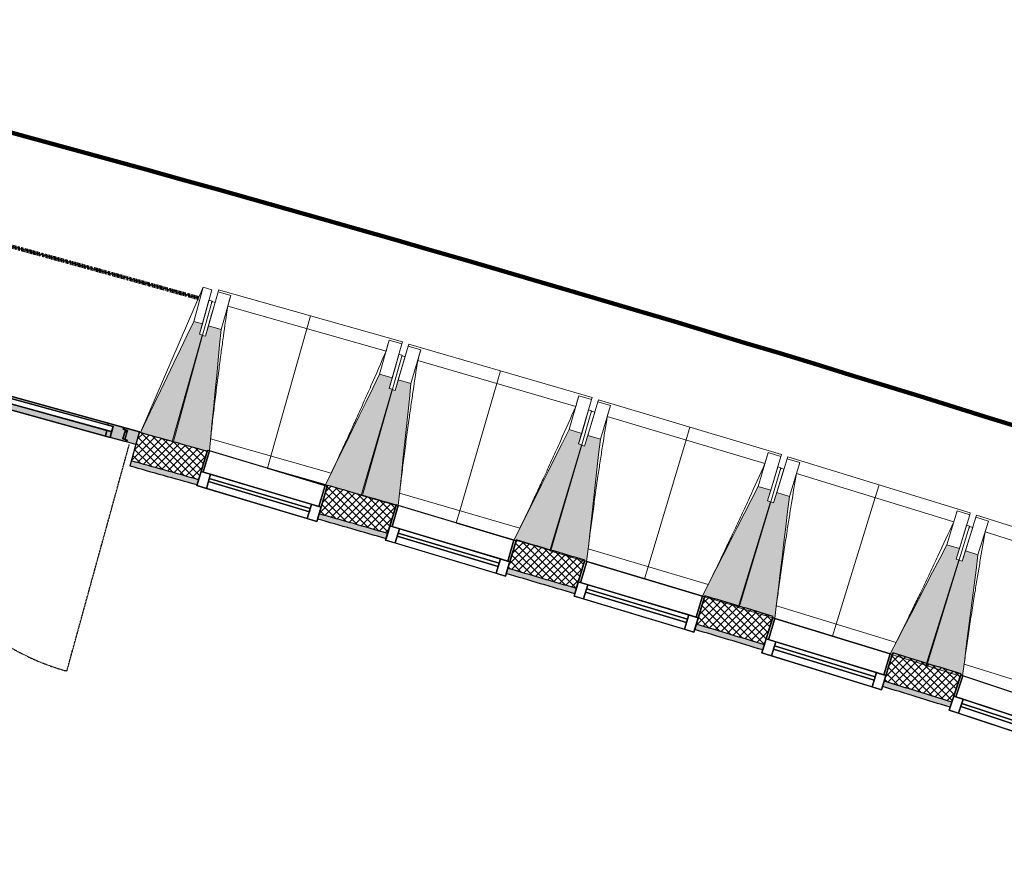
# Model space of a CAD drawing. Header units: centimetres. Extents: x -2631 to 8345, y -3715 to 485.
# Tile 61 of 82: x 1374 to 1823, y -2967 to -2581. Entities that reach past the tile are written whole.
import ezdxf

# ---------------------------------------------------------------- set-up
doc = ezdxf.new("R2010")
doc.units = ezdxf.units.CM
doc.linetypes.add('Tiret', pattern=[0.25, 0.125, -0.125])
doc.linetypes.add('Tiret_2_', pattern=[0.25, 0.125, -0.125])
for name, color, linetype, lineweight in [('0-1', 7, 'Continuous', 5), ('A-DOOR-FRAM', 7, 'Continuous', 25), ('HACHURE_C-3', 7, 'Continuous', 18), ('MENUISERIES', 7, 'Continuous', 18), ('MENUISERIES-1', 7, 'Continuous', 25), ('MUR', 7, 'Continuous', 25), ('MUR_C', 7, 'Continuous', 25), ('OSSATURE', 7, 'Continuous', 18), ('OSSATURE_C', 7, 'Continuous', 18), ('PORTE', 7, 'Continuous', 25), ('PORTE-1', 7, 'Continuous', 18), ('PORTE-Cadre-meneau', 7, 'Continuous', 25), ('SOL', 7, 'Continuous', 25), ('Z', 7, 'Continuous', 18)]:
    doc.layers.add(name, color=color, linetype=linetype, lineweight=lineweight)
doc.layers.add('A-ANNO-NPLT', color=7, linetype='Continuous', lineweight=25, plot=False)
for name, color, linetype, lineweight, true_color in [('A-DOOR-GLAZ', 7, 'Continuous', 25, 0x5c63b1), ('A-GLAZ-GLAS', 7, 'Continuous', 25, 0x5c63b1), ('ANNOTATIONS-3', 4, 'Tiret_2_', 100, 0x00ffff), ('ANNOTATIONS-6', 5, 'Continuous', 100, 0x0000ff), ('HACHURE_C-1', 7, 'Continuous', 25, 0xdadada), ('MENUISERIES-2', 7, 'Continuous', 25, 0x5c63b1), ('OSSATURE-1', 7, 'Continuous', 5, 0x787878), ('OSSATURE-2', 5, 'Continuous', 25, 0x0000ff), ('PORTE-3', 7, 'Continuous', 18, 0xc0c0c0), ('PORTE-4', 9, 'Continuous', 18, 0x808080), ('PORTE-5', 5, 'Tiret', 25, 0x0000ff), ('PORTE-verre', 7, 'Continuous', 25, 0x5c63b1)]:
    doc.layers.add(name, color=color, linetype=linetype, lineweight=lineweight, true_color=true_color)

# ---------------------------------------------------------------- blocks, each defined once
blk = doc.blocks.new('XXX_VIDE FENETRE - 550-V21-2021_015_1114_DCE_1_50_Sols Chape')
at = {"layer": 'A-ANNO-NPLT'}
for p, q in [((-28.5, 0), (-28.5, -10)), ((-27.5, 0), (-28.5, 0)), ((-27.5, -10), (-27.5, 0)), ((28.5, 0), (27.5, 0)), ((27.5, 0), (27.5, -10)), ((28.5, -10), (28.5, 0)), ((-28.5, -10), (-27.5, -10)), ((-24, -10), (-28.5, -10)), ((-28.5, -10), (-28.5, -16.75)), ((-24, -16.75), (-24, -10)), ((24, -10), (24, -16.75)), ((28.5, -10), (24, -10)), ((27.5, -10), (28.5, -10)), ((28.5, -16.75), (28.5, -10)), ((-28.5, -16.75), (-24, -16.75)), ((24, -16.75), (28.5, -16.75))]:
    blk.add_line(p, q, dxfattribs=at)
at = {"layer": 'A-GLAZ-GLAS'}
for p, q in [((24, -12), (-24, -12)), ((-24, -12), (-24, -13.5)), ((24, -13.5), (24, -12)), ((-24, -13.5), (24, -13.5))]:
    blk.add_line(p, q, dxfattribs=at)
at = {"layer": 'MENUISERIES-1'}
for p, q in [((-27.5, 0), (-27.5, -10)), ((27.5, 0), (-27.5, 0)), ((0, 0), (28.5, 0)), ((27.5, -10), (27.5, 0)), ((28.5, 0), (28.5, -10)), ((-28.5, -10), (-28.5, -0.49)), ((28.5, -10), (-28.5, -10)), ((-28.5, -16.75), (-28.5, -10)), ((-28.5, -10), (28.5, -10)), ((-27.5, -10), (27.5, -10)), ((-24, -10), (-24, -16.75)), ((24, -10), (-24, -10)), ((24, -16.75), (24, -10)), ((28.5, -10), (28.5, -16.75)), ((28.5, -16.75), (-28.5, -16.75)), ((-24, -16.75), (24, -16.75))]:
    blk.add_line(p, q, dxfattribs=at)
at = {"layer": 'MENUISERIES-2'}
for p, q in [((-24, -13.5), (-24, -12)), ((-24, -12), (24, -12)), ((24, -12), (24, -13.5)), ((24, -13.5), (-24, -13.5))]:
    blk.add_line(p, q, dxfattribs=at)
blk = doc.blocks.new('XXX_VIDE FENETRE - 550-V9-2021_015_1114_DCE_1_50_Sols Chape')
at = {"layer": 'A-ANNO-NPLT'}
for p, q in [((-28.5, 0), (-28.5, -10)), ((-27.5, 0), (-28.5, 0)), ((-27.5, -10), (-27.5, 0)), ((28.5, 0), (27.5, 0)), ((27.5, 0), (27.5, -10)), ((28.5, -10), (28.5, 0)), ((-28.5, -10), (-27.5, -10)), ((-24, -10), (-28.5, -10)), ((-28.5, -10), (-28.5, -16.75)), ((-24, -16.75), (-24, -10)), ((24, -10), (24, -16.75)), ((28.5, -10), (24, -10)), ((27.5, -10), (28.5, -10)), ((28.5, -16.75), (28.5, -10)), ((-28.5, -16.75), (-24, -16.75)), ((24, -16.75), (28.5, -16.75))]:
    blk.add_line(p, q, dxfattribs=at)
at = {"layer": 'A-GLAZ-GLAS'}
for p, q in [((24, -12), (-24, -12)), ((-24, -12), (-24, -13.5)), ((24, -13.5), (24, -12)), ((-24, -13.5), (24, -13.5))]:
    blk.add_line(p, q, dxfattribs=at)
at = {"layer": 'MENUISERIES-1'}
for p, q in [((-27.51, 0), (27.51, 0)), ((-27.5, 0), (-27.5, -10)), ((27.5, 0), (-27.5, 0)), ((27.5, -10), (27.5, 0)), ((-28.5, -10), (-28.5, -0.07)), ((28.5, -0.07), (28.5, -10)), ((28.5, -10), (-28.5, -10)), ((-28.5, -16.75), (-28.5, -10)), ((-28.5, -10), (28.5, -10)), ((-27.5, -10), (27.5, -10)), ((-24, -10), (-24, -16.75)), ((24, -10), (-24, -10)), ((24, -16.75), (24, -10)), ((28.5, -10), (28.5, -16.75)), ((28.5, -16.75), (-28.5, -16.75)), ((-24, -16.75), (24, -16.75))]:
    blk.add_line(p, q, dxfattribs=at)
at = {"layer": 'MENUISERIES-2'}
for p, q in [((-24, -13.5), (-24, -12)), ((-24, -12), (24, -12)), ((24, -12), (24, -13.5)), ((24, -13.5), (-24, -13.5))]:
    blk.add_line(p, q, dxfattribs=at)
blk = doc.blocks.new('XXX_VIDE FENETRE - 550-V22-2021_015_1114_DCE_1_50_Sols Chape')
at = {"layer": 'A-ANNO-NPLT'}
for p, q in [((-28.5, 0), (-28.5, -10)), ((-27.5, 0), (-28.5, 0)), ((-27.5, -10), (-27.5, 0)), ((28.5, 0), (27.5, 0)), ((27.5, 0), (27.5, -10)), ((28.5, -10), (28.5, 0)), ((-28.5, -10), (-27.5, -10)), ((-24, -10), (-28.5, -10)), ((-28.5, -10), (-28.5, -16.75)), ((-24, -16.75), (-24, -10)), ((24, -10), (24, -16.75)), ((28.5, -10), (24, -10)), ((27.5, -10), (28.5, -10)), ((28.5, -16.75), (28.5, -10)), ((-28.5, -16.75), (-24, -16.75)), ((24, -16.75), (28.5, -16.75))]:
    blk.add_line(p, q, dxfattribs=at)
at = {"layer": 'A-GLAZ-GLAS'}
for p, q in [((24, -12), (-24, -12)), ((-24, -12), (-24, -13.5)), ((24, -13.5), (24, -12)), ((-24, -13.5), (24, -13.5))]:
    blk.add_line(p, q, dxfattribs=at)
at = {"layer": 'MENUISERIES-1'}
for p, q in [((-27.51, 0), (27.51, 0)), ((-27.5, 0), (-27.5, -10)), ((27.5, 0), (-27.5, 0)), ((27.5, -9.98), (27.5, 0)), ((-28.5, -10), (-28.5, -0.07)), ((28.5, -0.07), (28.5, -10)), ((28.5, -10), (-28.5, -10)), ((-28.5, -16.75), (-28.5, -10)), ((-28.5, -10), (28.5, -10)), ((-27.5, -10), (27.5, -10)), ((-24, -10), (-24, -16.75)), ((24, -10), (-24, -10)), ((24, -16.75), (24, -10)), ((28.5, -10), (28.5, -16.75)), ((28.5, -16.75), (-28.5, -16.75)), ((-24, -16.75), (24, -16.75))]:
    blk.add_line(p, q, dxfattribs=at)
at = {"layer": 'MENUISERIES-2'}
for p, q in [((-24, -13.5), (-24, -12)), ((-24, -12), (24, -12)), ((24, -12), (24, -13.5)), ((24, -13.5), (-24, -13.5))]:
    blk.add_line(p, q, dxfattribs=at)
blk = doc.blocks.new('XXX_VIDE FENETRE - 550-V23-2021_015_1114_DCE_1_50_Sols Chape')
at = {"layer": 'A-ANNO-NPLT'}
for p, q in [((-28.5, 0), (-28.5, -10)), ((-27.5, 0), (-28.5, 0)), ((-27.5, -10), (-27.5, 0)), ((28.5, 0), (27.5, 0)), ((27.5, 0), (27.5, -10)), ((28.5, -10), (28.5, 0)), ((-28.5, -10), (-27.5, -10)), ((-24, -10), (-28.5, -10)), ((-28.5, -10), (-28.5, -16.75)), ((-24, -16.75), (-24, -10)), ((24, -10), (24, -16.75)), ((28.5, -10), (24, -10)), ((27.5, -10), (28.5, -10)), ((28.5, -16.75), (28.5, -10)), ((-28.5, -16.75), (-24, -16.75)), ((24, -16.75), (28.5, -16.75))]:
    blk.add_line(p, q, dxfattribs=at)
at = {"layer": 'A-GLAZ-GLAS'}
for p, q in [((24, -12), (-24, -12)), ((-24, -12), (-24, -13.5)), ((24, -13.5), (24, -12)), ((-24, -13.5), (24, -13.5))]:
    blk.add_line(p, q, dxfattribs=at)
at = {"layer": 'MENUISERIES-1'}
for p, q in [((-27.5, 0), (-27.5, -10)), ((27.5, 0), (-27.5, 0)), ((0, 0), (28.5, 0)), ((27.5, -10), (27.5, 0)), ((28.5, 0), (28.5, -10)), ((-28.5, -10), (-28.5, -0.28)), ((28.5, -10), (-28.5, -10)), ((-28.5, -16.75), (-28.5, -10)), ((-28.5, -10), (28.5, -10)), ((-27.5, -10), (27.5, -10)), ((-24, -10), (-24, -16.75)), ((24, -10), (-24, -10)), ((24, -16.75), (24, -10)), ((28.5, -10), (28.5, -16.75)), ((28.5, -16.75), (-28.5, -16.75)), ((-24, -16.75), (24, -16.75))]:
    blk.add_line(p, q, dxfattribs=at)
at = {"layer": 'MENUISERIES-2'}
for p, q in [((-24, -12), (24, -12)), ((-24, -13.5), (-24, -12.03)), ((24, -12), (24, -13.5)), ((24, -13.5), (-24, -13.5))]:
    blk.add_line(p, q, dxfattribs=at)
blk = doc.blocks.new('51_2V_PV_MV_XX_XX - Type 1-413034-2021_015_1114_DCE_1_50_Sols Chape')
at = {"layer": 'PORTE-3'}
for points in [[(-59.6, 9.4), (-59.6, 6.7), (27.5, 6.7), (27.5, 9.4), (-57.17, 9.4)], [(44.5, 9.4), (44.5, 6.7), (59.6, 6.7), (59.6, 9.4), (52.12, 9.4)], [(-59.3, 4.3), (-59.3, 3.4), (27.2, 3.4), (27.2, 4.3), (-56.04, 4.3)], [(44.8, 4.3), (44.8, 3.4), (59.3, 3.4), (59.3, 4.3), (48.06, 4.3)]]:
    blk.add_hatch(color=256, dxfattribs=at).paths.add_polyline_path(points)
h = blk.add_hatch(color=256, dxfattribs=at)
h.paths.add_polyline_path([(-68.6, 8.55), (-68.6, 5.17), (-67.6, 5.2), (-67.6, 8.55), (-67.78, 8.55)])
h.paths.add_polyline_path([(35.5, 8.55), (35.5, 5.17), (36.5, 5.17), (36.5, 8.55)])
h.paths.add_polyline_path([(67.6, 8.55), (67.6, 5.17), (68.6, 5.17), (68.6, 8.55), (67.67, 8.55)])
h = blk.add_hatch(color=256, dxfattribs=at)
h.paths.add_polyline_path([(-68.6, 5.17), (-68.6, 4.68), (-67.6, 4.68), (-67.6, 5.17), (-67.85, 5.17)])
h.paths.add_polyline_path([(35.5, 5.17), (35.5, 4.68), (36.5, 4.68), (36.5, 5.17), (36.25, 5.17)])
h.paths.add_polyline_path([(67.6, 5.17), (67.6, 4.68), (68.6, 4.68), (68.6, 5.17), (68.35, 5.17)])
h = blk.add_hatch(color=256, dxfattribs=at)
h.paths.add_polyline_path([(-68.6, 4.68), (-68.6, 4.48), (-67.6, 4.53), (-67.6, 4.68), (-68.53, 4.68)])
h.paths.add_polyline_path([(35.5, 4.68), (35.5, 4.48), (36.5, 4.53), (36.5, 4.68), (36.07, 4.68)])
h.paths.add_polyline_path([(67.6, 4.68), (67.6, 4.48), (68.6, 4.53), (68.6, 4.68), (68.16, 4.68)])
h = blk.add_hatch(color=256, dxfattribs=at)
h.paths.add_polyline_path([(-68.6, 4.48), (-68.6, 4.25), (-67.6, 4.25), (-67.6, 4.48), (-68.48, 4.48)])
h.paths.add_polyline_path([(-67.1, 4.25), (-67.1, 3.4), (-66.6, 3.4), (-66.6, 4.25), (-67.09, 4.25)])
h.paths.add_polyline_path([(34.5, 4.25), (34.5, 3.4), (35, 3.4), (35, 4.25), (34.77, 4.25)])
h.paths.add_polyline_path([(35.5, 4.48), (35.5, 4.25), (36.5, 4.25), (36.5, 4.48), (35.85, 4.48)])
h.paths.add_polyline_path([(66.6, 4.25), (66.6, 3.4), (67.1, 3.4), (67.1, 4.25), (66.87, 4.25)])
h.paths.add_polyline_path([(67.6, 4.48), (67.6, 4.25), (68.6, 4.25), (68.6, 4.48), (67.95, 4.48)])
at = {"layer": 'PORTE-4'}
h = blk.add_hatch(color=256, dxfattribs=at)
h.paths.add_polyline_path([(-74, 9.4), (-74, 3.4), (-67.1, 3.4), (-67.1, 4.25), (-68.6, 4.25), (-68.6, 8.55), (-69.6, 8.55), (-69.6, 9.4), (-70.02, 9.4)])
h.paths.add_polyline_path([(69.6, 9.4), (69.6, 8.55), (68.6, 8.55), (68.6, 4.25), (67.1, 4.25), (67.1, 3.4), (74, 3.4), (74, 9.4), (71.69, 9.4)])
h = blk.add_hatch(color=256, dxfattribs=at)
h.paths.add_polyline_path([(-69.1, 9.4), (-69.1, 8.55), (-67.6, 8.55), (-67.6, 4.25), (-66.6, 4.25), (-66.6, 3.4), (-59.3, 3.4), (-59.3, 4.3), (-61.8, 4.3), (-61.8, 9.4), (-68.01, 9.4)])
h.paths.add_polyline_path([(29.7, 9.4), (29.7, 4.3), (27.2, 4.3), (27.2, 3.4), (34.5, 3.4), (34.5, 4.25), (35.5, 4.25), (35.5, 8.55), (37, 8.55), (37, 9.4), (32.76, 9.4)])
h = blk.add_hatch(color=256, dxfattribs=at)
h.paths.add_polyline_path([(-61.8, 9.4), (-61.8, 6.7), (-59.6, 6.7), (-59.6, 9.4)])
h.paths.add_polyline_path([(27.5, 9.4), (27.5, 6.7), (29.7, 6.7), (29.7, 9.4), (28.96, 9.4)])
h = blk.add_hatch(color=256, dxfattribs=at)
h.paths.add_polyline_path([(37.5, 9.4), (37.5, 8.55), (36.5, 8.55), (36.5, 4.25), (35, 4.25), (35, 3.4), (44.8, 3.4), (44.8, 4.3), (42.3, 4.3), (42.3, 9.4), (39.59, 9.4)])
h.paths.add_polyline_path([(61.8, 9.4), (61.8, 4.3), (59.3, 4.3), (59.3, 3.4), (66.6, 3.4), (66.6, 4.25), (67.6, 4.25), (67.6, 8.55), (69.1, 8.55), (69.1, 9.4), (62.49, 9.4)])
h = blk.add_hatch(color=256, dxfattribs=at)
h.paths.add_polyline_path([(42.3, 9.4), (42.3, 6.7), (44.5, 6.7), (44.5, 9.4), (43.76, 9.4)])
h.paths.add_polyline_path([(59.6, 9.4), (59.6, 6.7), (61.8, 6.7), (61.8, 9.4)])
at = {"layer": 'A-DOOR-FRAM'}
for p, q in [((-74, 9.4), (-69.6, 9.4)), ((-74, 3.4), (-74, 9.4)), ((-69.6, 9.4), (-69.6, 8.55)), ((-69.1, 9.4), (-61.8, 9.4)), ((-69.1, 8.55), (-69.1, 9.4)), ((-61.8, 6.7), (-61.8, 9.4)), ((-61.8, 9.4), (-59.6, 9.4)), ((-61.8, 9.4), (-61.8, 4.3)), ((-59.6, 9.4), (-59.6, 6.7)), ((27.5, 9.4), (29.7, 9.4)), ((27.5, 6.7), (27.5, 9.4)), ((29.7, 9.4), (29.7, 6.7)), ((29.7, 9.4), (37, 9.4)), ((29.7, 4.3), (29.7, 9.4)), ((37, 9.4), (37, 8.55)), ((37.5, 9.4), (42.3, 9.4)), ((37.5, 8.55), (37.5, 9.4)), ((42.3, 9.4), (44.5, 9.4)), ((42.3, 6.7), (42.3, 9.4)), ((42.3, 9.4), (42.3, 4.3)), ((44.5, 9.4), (44.5, 6.7)), ((59.6, 9.4), (61.8, 9.4)), ((59.6, 6.7), (59.6, 9.4)), ((61.8, 9.4), (61.8, 6.7)), ((61.8, 9.4), (69.1, 9.4)), ((61.8, 4.3), (61.8, 9.4)), ((69.1, 9.4), (69.1, 8.55)), ((69.6, 9.4), (74, 9.4)), ((69.6, 8.55), (69.6, 9.4)), ((74, 9.4), (74, 3.4)), ((-69.6, 8.55), (-68.6, 8.55)), ((-67.6, 8.55), (-69.1, 8.55)), ((-68.6, 8.55), (-68.6, 4.25)), ((-67.6, 4.25), (-67.6, 8.55)), ((-59.6, 6.7), (-61.8, 6.7)), ((29.7, 6.7), (27.5, 6.7)), ((35.5, 8.55), (35.5, 4.25)), ((37, 8.55), (35.5, 8.55)), ((36.5, 8.55), (37.5, 8.55)), ((36.5, 4.25), (36.5, 8.55)), ((44.5, 6.7), (42.3, 6.7)), ((61.8, 6.7), (59.6, 6.7)), ((67.6, 8.55), (67.6, 4.25)), ((69.1, 8.55), (67.6, 8.55)), ((68.6, 8.55), (69.6, 8.55)), ((68.6, 4.25), (68.6, 8.55)), ((-67.1, 3.4), (-74, 3.4)), ((-68.6, 4.25), (-67.1, 4.25)), ((-66.6, 4.25), (-67.6, 4.25)), ((-67.1, 4.25), (-67.1, 3.4)), ((-66.6, 3.4), (-66.6, 4.25)), ((-59.3, 3.4), (-66.6, 3.4)), ((-61.8, 4.3), (-59.3, 4.3)), ((-59.3, 4.3), (-59.3, 3.4)), ((27.2, 4.3), (29.7, 4.3)), ((27.2, 3.4), (27.2, 4.3)), ((34.5, 3.4), (27.2, 3.4)), ((35.5, 4.25), (34.5, 4.25)), ((34.5, 4.25), (34.5, 3.4)), ((35, 4.25), (36.5, 4.25)), ((35, 3.4), (35, 4.25)), ((44.8, 3.4), (35, 3.4)), ((42.3, 4.3), (44.8, 4.3)), ((44.8, 4.3), (44.8, 3.4)), ((59.3, 4.3), (61.8, 4.3)), ((59.3, 3.4), (59.3, 4.3)), ((66.6, 3.4), (59.3, 3.4)), ((66.6, 4.25), (66.6, 3.4)), ((67.6, 4.25), (66.6, 4.25)), ((67.1, 4.25), (68.6, 4.25)), ((67.1, 3.4), (67.1, 4.25)), ((74, 3.4), (67.1, 3.4))]:
    blk.add_line(p, q, dxfattribs=at)
at = {"layer": 'A-DOOR-GLAZ'}
for p, q in [((-61.8, 6.7), (29.7, 6.7)), ((-61.8, 4.3), (-61.8, 6.7)), ((29.7, 6.7), (29.7, 4.3)), ((42.3, 6.7), (61.8, 6.7)), ((42.3, 4.3), (42.3, 6.7)), ((61.8, 6.7), (61.8, 4.3)), ((29.7, 4.3), (-61.8, 4.3)), ((61.8, 4.3), (42.3, 4.3))]:
    blk.add_line(p, q, dxfattribs=at)
at = {"layer": 'PORTE'}
for p, q in [((19.8, 15), (19.8, 13.75)), ((32.75, 15), (20.59, 15)), ((20.59, 15), (32.75, 15)), ((32.75, 13.75), (20.59, 13.75)), ((20.59, 13.75), (32.75, 13.75)), ((31.56, 13.75), (31.56, 9.4)), ((32.75, 13.75), (31.6, 13.75)), ((32.75, 13.75), (31.6, 13.75)), ((33.95, 15), (32.75, 15)), ((33.91, 15), (32.75, 15)), ((33.95, 13.75), (33.95, 15)), ((33.95, 9.4), (33.95, 13.75)), ((31.6, 9.4), (32.75, 9.4)), ((31.6, 9.4), (32.75, 9.4)), ((32.76, 9.4), (33.91, 9.4)), ((32.76, 9.4), (33.91, 9.4)), ((21.09, 3.4), (24.42, 3.4)), ((21.09, -1.62), (21.09, 3.4)), ((21.09, 3.4), (21.09, -1.62)), ((24.42, 3.4), (21.09, 3.4)), ((21.09, 3), (21.09, 3.4)), ((21.09, 3.4), (24.42, 3.4)), ((24.42, 3.4), (21.09, 3.4)), ((21.09, 3.4), (21.09, 3)), ((24.42, 3.4), (21.09, 3.4)), ((21.09, 3.4), (21.09, 3)), ((21.09, 3), (21.09, 3.4)), ((21.09, 3.4), (24.42, 3.4)), ((21.09, 3.4), (21.09, -1.62)), ((24.42, 3.4), (21.09, 3.4)), ((21.09, 3.4), (24.42, 3.4)), ((21.09, -1.62), (21.09, 3.4)), ((24.42, 3.4), (24.42, -3.07)), ((24.42, -3.07), (24.42, 3.4)), ((24.42, 3.4), (24.42, 3)), ((24.42, 3), (24.42, 3.4)), ((24.42, 3), (24.42, 3.4)), ((24.42, 3.4), (24.42, 3)), ((24.42, -3.07), (24.42, 3.4)), ((24.42, 3.4), (24.42, -3.07)), ((21.09, -1.69), (21.11, -1.87)), ((21.11, -1.87), (21.09, -1.69))]:
    blk.add_line(p, q, dxfattribs=at)
at = {"layer": 'PORTE', "flags": 128}
for points in [[(19.8, 15), (19.81, 15), (19.86, 15), (19.93, 15), (20.03, 15), (20.15, 15), (20.29, 15), (20.43, 15), (20.59, 15)], [(20.59, 13.75), (20.43, 13.75), (20.29, 13.75), (20.15, 13.75), (20.03, 13.75), (19.93, 13.75), (19.86, 13.75), (19.81, 13.75), (19.8, 13.75)], [(20.59, 15), (20.43, 15), (20.29, 15), (20.15, 15), (20.03, 15), (19.93, 15), (19.86, 15)], [(19.86, 13.75), (19.93, 13.75), (20.03, 13.75), (20.15, 13.75), (20.29, 13.75), (20.43, 13.75), (20.59, 13.75)]]:
    blk.add_lwpolyline(points, dxfattribs=at)
at = {"layer": 'PORTE'}
for centre, radius, start, end in [((23.81, -1.62), 2.72, 180, 249.4572), ((23.81, -1.62), 2.72, 180, 249.4572), ((23.81, -1.62), 2.72, 185.533, 249.4572), ((23.81, -1.62), 2.72, 185.533, 249.4572), ((23.26, -3.07), 1.16, 249.4572, 0), ((23.26, -3.07), 1.16, 249.4572, 360), ((23.26, -3.07), 1.16, 249.4572, 360), ((23.26, -3.07), 1.16, 249.4572, 360)]:
    blk.add_arc(centre, radius, start, end, dxfattribs=at)
at = {"layer": 'PORTE-5'}
for p, q in [((-71.1, 117.3), (-71.1, 10.2)), ((71.1, 10.2), (71.1, 45.3))]:
    blk.add_line(p, q, dxfattribs=at)
for centre, radius, start, end in [((-71.1, 10.2), 107.1, 0, 90), ((71.1, 10.2), 35.1, 90, 180)]:
    blk.add_arc(centre, radius, start, end, dxfattribs=at)
at = {"layer": 'PORTE-Cadre-meneau'}
for p, q in [((-73.97, 9.4), (-69.6, 9.4)), ((-69.6, 8.55), (-69.6, 9.4)), ((-69.1, 9.4), (-69.1, 8.55)), ((37, 9.4), (-69.1, 9.4)), ((-61.8, 9.4), (-61.8, 6.7)), ((29.7, 9.4), (-61.8, 9.4)), ((-61.8, 4.3), (-61.8, 9.4)), ((-61.8, 9.4), (29.7, 9.4)), ((-59.6, 9.4), (27.5, 9.4)), ((-59.6, 6.7), (-59.6, 9.4)), ((27.5, 6.7), (27.5, 9.4)), ((29.7, 9.4), (29.7, 6.7)), ((29.7, 9.4), (29.7, 4.3)), ((37, 8.55), (37, 9.4)), ((37.5, 9.4), (37.5, 8.55)), ((69.1, 9.4), (37.5, 9.4)), ((42.3, 9.4), (42.3, 6.7)), ((61.8, 9.4), (42.3, 9.4)), ((42.3, 4.3), (42.3, 9.4)), ((42.3, 9.4), (61.8, 9.4)), ((44.5, 6.7), (44.5, 9.4)), ((44.5, 9.4), (59.6, 9.4)), ((59.6, 9.4), (59.6, 6.7)), ((61.8, 6.7), (61.8, 9.4)), ((61.8, 9.4), (61.8, 4.3)), ((69.1, 8.55), (69.1, 9.4)), ((74, 9.4), (69.6, 9.4)), ((69.6, 9.4), (69.6, 8.55)), ((74, 3.89), (74, 9.4)), ((-67.6, 8.55), (-69.6, 8.55)), ((-69.1, 8.55), (-67.6, 8.55)), ((-68.6, 8.55), (-67.6, 8.55)), ((-68.6, 5.17), (-68.6, 8.55)), ((-67.6, 5.17), (-68.6, 5.17)), ((-68.6, 4.68), (-68.6, 5.17)), ((-68.6, 4.68), (-67.6, 4.68)), ((-68.6, 4.48), (-68.6, 4.68)), ((-67.6, 8.55), (-67.6, 4.25)), ((-61.8, 6.7), (29.7, 6.7)), ((27.5, 6.7), (-59.6, 6.7)), ((35.5, 4.25), (35.5, 8.55)), ((35.5, 8.55), (37, 8.55)), ((35.5, 8.55), (37.5, 8.55)), ((37.5, 8.55), (35.5, 8.55)), ((36.5, 5.17), (35.5, 5.17)), ((35.5, 4.68), (36.5, 4.68)), ((36.5, 8.55), (36.5, 4.25)), ((37.5, 8.55), (36.5, 8.55)), ((42.3, 6.7), (61.8, 6.7)), ((59.6, 6.7), (44.5, 6.7)), ((67.6, 4.25), (67.6, 8.55)), ((67.6, 8.55), (69.1, 8.55)), ((67.6, 8.55), (68.6, 8.55)), ((69.6, 8.55), (67.6, 8.55)), ((68.6, 5.17), (67.6, 5.17)), ((67.6, 4.68), (68.6, 4.68)), ((68.6, 8.55), (68.6, 5.17)), ((68.6, 5.17), (68.6, 4.68)), ((68.6, 4.68), (68.6, 4.48)), ((-74, 3.66), (-74, 3.4)), ((-74, 3.4), (74, 3.4)), ((-67.6, 4.48), (-68.6, 4.48)), ((-68.6, 4.25), (-68.6, 4.48)), ((-68.6, 4.25), (-67.1, 4.25)), ((-67.6, 4.25), (-66.6, 4.25)), ((-67.1, 4.25), (-67.1, 3.4)), ((-67.1, 3.4), (67.1, 3.4)), ((-66.6, 4.25), (-66.6, 3.4)), ((-66.6, 3.4), (-66.6, 4.25)), ((-66.6, 4.25), (-66.6, 3.4)), ((-66.6, 3.4), (34.5, 3.4)), ((34.5, 3.4), (-66.6, 3.4)), ((-66.6, 3.4), (34.5, 3.4)), ((29.7, 4.3), (-61.8, 4.3)), ((-59.3, 3.4), (-59.3, 4.3)), ((-59.3, 4.3), (27.2, 4.3)), ((27.2, 3.4), (-59.3, 3.4)), ((27.2, 4.3), (27.2, 3.4)), ((34.5, 3.4), (34.5, 4.25)), ((34.5, 4.25), (35.5, 4.25)), ((34.5, 3.4), (34.5, 4.25)), ((34.5, 4.25), (34.5, 3.4)), ((35, 4.25), (35, 3.4)), ((36.5, 4.25), (35, 4.25)), ((35, 4.25), (35, 3.4)), ((35, 3.4), (35, 4.25)), ((36.5, 4.25), (35, 4.25)), ((35, 4.25), (36.5, 4.25)), ((35, 3.4), (66.6, 3.4)), ((35, 3.4), (66.6, 3.4)), ((35, 3.4), (66.6, 3.4)), ((36.5, 4.48), (35.5, 4.48)), ((61.8, 4.3), (42.3, 4.3)), ((44.8, 3.4), (44.8, 4.3)), ((44.8, 4.3), (59.3, 4.3)), ((59.3, 3.4), (44.8, 3.4)), ((59.3, 4.3), (59.3, 3.4)), ((66.6, 4.25), (67.6, 4.25)), ((66.6, 3.4), (66.6, 4.25)), ((66.6, 4.25), (66.6, 3.4)), ((66.6, 3.4), (66.6, 4.25)), ((67.1, 3.4), (67.1, 4.25)), ((67.1, 4.25), (68.6, 4.25)), ((68.6, 4.48), (67.6, 4.48)), ((68.6, 4.48), (68.6, 4.25)), ((74, 3.4), (74, 3.5))]:
    blk.add_line(p, q, dxfattribs=at)
at = {"layer": 'PORTE-verre'}
for p, q in [((-61.8, 6.7), (-61.8, 4.3)), ((-61.8, 6.7), (29.7, 6.7)), ((29.7, 6.7), (29.7, 4.3)), ((42.3, 6.7), (42.3, 4.3)), ((42.3, 6.7), (61.8, 6.7)), ((61.8, 6.7), (61.8, 4.3)), ((29.7, 4.3), (-61.8, 4.3)), ((61.8, 4.3), (42.3, 4.3))]:
    blk.add_line(p, q, dxfattribs=at)
blk = doc.blocks.new('B02_ARC_rvt-1-2021_015_1114_DCE_1_50_Sols Chape')
at = {"layer": 'HACHURE_C-1'}
h = blk.add_hatch(color=256, dxfattribs=at)
h.paths.add_polyline_path([(2029.51, -2968.53), (2030.31, -2966.16), (2023.62, -2963.95), (2022.83, -2966.33), (2029.13, -2968.4)])
h.paths.add_polyline_path([(1968.65, -2948.64), (1969.43, -2946.26), (1938.47, -2936.27), (1937.69, -2938.64), (1968.46, -2948.58)])
h.paths.add_polyline_path([(1883.38, -2921.31), (1884.17, -2918.93), (1853.17, -2909.15), (1852.38, -2911.52), (1883.25, -2921.27)])
h.paths.add_polyline_path([(1797.96, -2894.55), (1798.74, -2892.17), (1767.93, -2882.67), (1767.2, -2885.06), (1797.52, -2894.41)])
h.paths.add_polyline_path([(1712.67, -2868.44), (1713.41, -2866.05), (1682.36, -2856.7), (1681.64, -2859.1), (1712.25, -2868.32)])
h.paths.add_polyline_path([(1627.01, -2842.84), (1627.73, -2840.44), (1596.53, -2831.27), (1595.81, -2833.67), (1626.69, -2842.74)])
h.paths.add_polyline_path([(1541.07, -2817.77), (1541.79, -2815.37), (1510.53, -2806.41), (1509.81, -2808.8), (1540.88, -2817.71)])
h.paths.add_polyline_path([(1454.96, -2793.26), (1455.68, -2790.87), (1425, -2782.28), (1424.33, -2784.69), (1454.88, -2793.24)])
at = {"layer": 'HACHURE_C-3'}
h = blk.add_hatch(dxfattribs=at)
h.set_pattern_fill('FP_1', color=256, style=0, pattern_type=2)
h.set_pattern_definition([(45, (0, 0), (-1.767767, 1.767767), []), (135, (0, 0), (-1.767767, -1.767767), [])])
h.paths.add_polyline_path([(2032.68, -2966.94), (2036.98, -2954.14), (2027.86, -2951.14), (2023.62, -2963.95), (2031.5, -2966.55)])
h.paths.add_polyline_path([(1969.43, -2946.26), (1973.68, -2933.45), (1942.72, -2923.45), (1938.47, -2936.27), (1968.65, -2946.01)])
h.paths.add_polyline_path([(1884.17, -2918.93), (1888.38, -2906.11), (1857.41, -2896.33), (1853.17, -2909.15), (1883.38, -2918.69)])
h.paths.add_polyline_path([(1798.74, -2892.17), (1802.99, -2879.36), (1771.9, -2869.77), (1767.93, -2882.67), (1797.96, -2891.93)])
h.paths.add_polyline_path([(1713.41, -2866.05), (1717.37, -2853.15), (1686.23, -2843.77), (1682.36, -2856.7), (1712.67, -2865.83)])
h.paths.add_polyline_path([(1627.73, -2840.44), (1631.6, -2827.51), (1600.4, -2818.34), (1596.53, -2831.27), (1627.01, -2840.23)])
h.paths.add_polyline_path([(1541.79, -2815.37), (1545.66, -2802.44), (1514.4, -2793.47), (1510.53, -2806.41), (1541.14, -2815.19)])
h.paths.add_polyline_path([(1455.68, -2790.87), (1459.55, -2777.93), (1428.63, -2769.28), (1425, -2782.28), (1454.96, -2790.67)])
at = {"layer": 'MUR'}
for p, q in [((1459.54, -2777.96), (1454.96, -2793.26)), ((1509.81, -2808.8), (1514.39, -2793.49)), ((1545.6, -2802.64), (1541.07, -2817.77)), ((1595.81, -2833.67), (1600.33, -2818.57)), ((1631.47, -2827.94), (1627.01, -2842.84)), ((1681.64, -2859.1), (1686.08, -2844.28)), ((1717.15, -2853.88), (1712.67, -2868.44)), ((1767.2, -2885.06), (1771.64, -2870.61)), ((1802.63, -2880.44), (1797.96, -2894.55))]:
    blk.add_line(p, q, dxfattribs=at)
blk.add_arc((-2221.98, -15876.35), 13605.96, 74.065241, 74.17683, dxfattribs=at)
at = {"layer": 'MUR_C'}
for p, q in [((1428.63, -2769.28), (1424.33, -2784.69)), ((1454.96, -2793.26), (1459.55, -2777.93)), ((1514.4, -2793.47), (1509.81, -2808.8)), ((1541.07, -2817.77), (1545.66, -2802.44)), ((1600.4, -2818.34), (1595.81, -2833.67)), ((1627.01, -2842.84), (1631.6, -2827.51)), ((1686.23, -2843.77), (1681.64, -2859.1)), ((1712.67, -2868.44), (1717.37, -2853.15)), ((1771.9, -2869.77), (1767.2, -2885.06)), ((1797.96, -2894.55), (1802.99, -2879.36))]:
    blk.add_line(p, q, dxfattribs=at)
for radius, start, end in [(13605.96, 74.301096, 74.436322), (13589.96, 74.302223, 74.436322), (13592.46, 74.302046, 74.436322), (13605.96, 73.924098, 74.061039), (13592.46, 73.924674, 74.061751), (13589.96, 73.924781, 74.061883), (13605.96, 73.547111, 73.684059), (13589.96, 73.54735, 73.684459), (13592.46, 73.547313, 73.684397), (13605.96, 73.170113, 73.307079), (13592.46, 73.170357, 73.307042), (13589.96, 73.170402, 73.307036), (13605.96, 72.79305, 72.930081), (13592.46, 72.794168, 72.930086), (13589.96, 72.794375, 72.930087)]:
    blk.add_arc((-2221.98, -15876.35), radius, start, end, dxfattribs=at)
at = {"layer": 'SOL'}
for p, q in [((1438.33, -2771.98), (1439.21, -2772.23)), ((1439.21, -2772.23), (1438.33, -2771.98))]:
    blk.add_line(p, q, dxfattribs=at)
at = {"layer": 'MENUISERIES'}
for name, p, rotation in [('XXX_VIDE FENETRE - 550-V21-2021_015_1114_DCE_1_50_Sols Chape', (1486.99, -2785.66), 343.3442022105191), ('XXX_VIDE FENETRE - 550-V23-2021_015_1114_DCE_1_50_Sols Chape', (1572.98, -2810.54), 343.3442022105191), ('XXX_VIDE FENETRE - 550-V22-2021_015_1114_DCE_1_50_Sols Chape', (1658.79, -2836.05), 343.3442022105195), ('XXX_VIDE FENETRE - 550-V9-2021_015_1114_DCE_1_50_Sols Chape', (1744.41, -2862.18), 342.9251064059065), ('XXX_VIDE FENETRE - 550-V21-2021_015_1114_DCE_1_50_Sols Chape', (1829.84, -2888.94), 341.6678189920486)]:
    blk.add_blockref(name, p, dxfattribs=dict(at, rotation=rotation))
at = {"layer": 'PORTE-1', "rotation": 164.6014896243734}
blk.add_blockref('51_2V_PV_MV_XX_XX - Type 1-413034-2021_015_1114_DCE_1_50_Sols Chape', (1358.26, -2746.11), dxfattribs=at)
blk = doc.blocks.new('20_MUR PREFA_01 - MODULE_01-3123087-2021_015_1114_DCE_1_50_Sols Chape')
at = {"layer": 'Z'}
for p, q in [((0, 72.21), (0, 66.14)), ((0, 66.14), (0, 5.85)), ((0, 0.07), (0, 5.85))]:
    blk.add_line(p, q, dxfattribs=at)
blk = doc.blocks.new('B02_DC_STR_rvt-1-2021_015_1114_DCE_1_50_Sols Chape')
at = {"layer": 'OSSATURE-1'}
for points in [[(1444.18, -2773.42), (1457.52, -2725.01), (1456.07, -2724.61), (1457.4, -2719.79), (1453.54, -2718.72), (1429.24, -2769.31), (1441.39, -2772.66)], [(1459.54, -2777.96), (1459.68, -2777.49), (1460.56, -2777.75), (1465.94, -2722.37), (1460.17, -2720.74), (1458.8, -2725.55), (1457.36, -2725.14), (1443.67, -2773.46), (1458.91, -2777.78)], [(1530.26, -2797.99), (1543.95, -2749.67), (1542.51, -2749.26), (1543.87, -2744.45), (1538.1, -2742.82), (1513.43, -2793.22), (1526.5, -2796.93)], [(1546.59, -2802.64), (1552.4, -2747.1), (1546.64, -2745.42), (1545.24, -2750.22), (1543.8, -2749.8), (1529.76, -2798.02), (1545.6, -2802.64), (1545.68, -2802.37)], [(1616.17, -2823.19), (1630.17, -2774.96), (1628.77, -2774.55), (1630.17, -2769.75), (1624.41, -2768.07), (1599.37, -2818.29), (1613.21, -2822.33)], [(1632.43, -2828.16), (1638.67, -2772.46), (1632.92, -2770.74), (1631.49, -2775.53), (1630.05, -2775.1), (1615.66, -2823.21), (1631.47, -2827.94), (1631.49, -2827.88)], [(1701.88, -2849.01), (1716.27, -2800.89), (1714.84, -2800.46), (1716.27, -2795.67), (1710.53, -2793.95), (1685.15, -2843.93), (1686.09, -2844.21), (1686.09, -2844.29), (1699.92, -2848.42)], [(1718.11, -2854.1), (1724.76, -2798.45), (1719.02, -2796.69), (1717.56, -2801.47), (1716.12, -2801.02), (1701.38, -2849.03), (1717.15, -2853.88), (1717.17, -2853.81)], [(1787.41, -2875.46), (1802.15, -2827.45), (1800.72, -2827.01), (1802.15, -2822.22), (1796.45, -2820.47), (1770.71, -2870.26), (1771.66, -2870.55), (1771.66, -2870.62), (1786.63, -2875.22)], [(1802.63, -2880.44), (1802.79, -2879.98), (1803.65, -2880.26), (1810.65, -2825.07), (1804.93, -2823.26), (1803.43, -2828.03), (1802, -2827.58), (1786.9, -2875.48), (1802.17, -2880.29)]]:
    blk.add_hatch(color=256, dxfattribs=at).paths.add_polyline_path(points)
at = {"layer": 'ANNOTATIONS-3'}
blk.add_arc((-1785.56, -14283.43), 12020.51, 74.357131, 75.155351, dxfattribs=at)
at = {"layer": 'OSSATURE'}
for p, q in [((1429.24, -2769.31), (1457.81, -2703.22)), ((1457.81, -2703.22), (1453.54, -2718.72)), ((1461.67, -2704.29), (1457.4, -2719.79)), ((1457.81, -2703.22), (1461.67, -2704.29)), ((1460.17, -2720.74), (1464.55, -2705.27)), ((1464.54, -2705.29), (1464.8, -2704.4)), ((1464.55, -2705.27), (1470.32, -2706.9)), ((1548.5, -2728.11), (1464.8, -2704.4)), ((1465.94, -2722.37), (1470.32, -2706.9)), ((1470.32, -2706.9), (1470.32, -2706.93)), ((1460.34, -2709.11), (1456.07, -2724.61)), ((1461.78, -2709.5), (1457.52, -2725.01)), ((1460.34, -2709.11), (1461.78, -2709.5)), ((1461.56, -2710.32), (1461.74, -2709.67)), ((1461.61, -2715.66), (1463.19, -2710.08)), ((1463.19, -2710.08), (1461.74, -2709.67)), ((1541.05, -2732.3), (1468.94, -2711.87)), ((1458.8, -2725.55), (1461.61, -2715.66)), ((1542.48, -2727.35), (1538.1, -2742.82)), ((1542.47, -2727.37), (1542.48, -2727.35)), ((1542.48, -2727.35), (1548.26, -2728.98)), ((1548.26, -2728.98), (1543.87, -2744.45)), ((1546.64, -2745.42), (1551.13, -2729.99)), ((1548.5, -2728.11), (1548.25, -2729.01)), ((1551.13, -2730.01), (1551.39, -2729.12)), ((1551.13, -2729.99), (1556.89, -2731.66)), ((1634.92, -2753.44), (1551.39, -2729.12)), ((1548.34, -2734.2), (1543.95, -2749.67)), ((1546.89, -2733.79), (1545.31, -2739.38)), ((1548.34, -2734.2), (1546.89, -2733.79)), ((1548.11, -2735.01), (1548.29, -2734.37)), ((1548.11, -2740.36), (1549.73, -2734.79)), ((1549.73, -2734.79), (1548.29, -2734.37)), ((1552.4, -2747.1), (1556.89, -2731.66)), ((1556.89, -2731.66), (1556.89, -2731.69)), ((1545.31, -2739.38), (1542.51, -2749.26)), ((1627.44, -2757.58), (1555.47, -2736.62)), ((1545.24, -2750.22), (1548.11, -2740.36)), ((1628.9, -2752.63), (1624.41, -2768.07)), ((1628.89, -2752.66), (1628.9, -2752.63)), ((1628.9, -2752.63), (1634.66, -2754.31)), ((1634.92, -2753.44), (1634.66, -2754.34)), ((1634.66, -2754.31), (1630.17, -2769.75)), ((1632.92, -2770.74), (1637.53, -2755.34)), ((1637.53, -2755.36), (1637.79, -2754.47)), ((1637.53, -2755.34), (1643.28, -2757.05)), ((1721.14, -2779.4), (1637.79, -2754.47)), ((1638.67, -2772.46), (1643.28, -2757.05)), ((1643.28, -2757.05), (1643.28, -2757.08)), ((1634.7, -2759.53), (1630.21, -2774.97)), ((1633.26, -2759.11), (1631.64, -2764.68)), ((1634.7, -2759.53), (1633.26, -2759.11)), ((1634.44, -2765.68), (1636.1, -2760.13)), ((1634.47, -2760.34), (1634.66, -2759.7)), ((1636.1, -2760.13), (1634.66, -2759.7)), ((1713.63, -2783.49), (1641.83, -2762)), ((1631.64, -2764.68), (1628.77, -2774.55)), ((1631.49, -2775.53), (1634.44, -2765.68)), ((1461.12, -2772.32), (1516.01, -2787.87)), ((1715.13, -2778.55), (1710.53, -2793.95)), ((1715.12, -2778.57), (1715.13, -2778.55)), ((1715.13, -2778.55), (1720.88, -2780.27)), ((1720.88, -2780.27), (1716.27, -2795.67)), ((1721.14, -2779.4), (1720.87, -2780.3)), ((1723.74, -2781.34), (1724.01, -2780.45)), ((1807.18, -2806), (1724.01, -2780.45)), ((1719.45, -2785.06), (1717.79, -2790.62)), ((1719.02, -2796.69), (1723.74, -2781.32)), ((1720.89, -2785.49), (1719.45, -2785.06)), ((1723.74, -2781.32), (1729.48, -2783.08)), ((1724.76, -2798.45), (1729.48, -2783.08)), ((1729.48, -2783.08), (1729.48, -2783.1)), ((1513.46, -2793.16), (1486.99, -2785.66)), ((1720.89, -2785.49), (1716.28, -2800.89)), ((1720.57, -2791.64), (1722.28, -2786.1)), ((1720.65, -2786.3), (1720.84, -2785.66)), ((1722.28, -2786.1), (1720.84, -2785.66)), ((1799.64, -2810.02), (1727.99, -2788.02)), ((1717.79, -2790.62), (1714.84, -2800.46)), ((1717.56, -2801.47), (1720.57, -2791.64)), ((1547.21, -2797.01), (1601.98, -2812.96)), ((1801.17, -2805.1), (1796.45, -2820.47)), ((1801.16, -2805.12), (1801.17, -2805.1)), ((1801.17, -2805.1), (1806.91, -2806.86)), ((1806.91, -2806.86), (1802.19, -2822.23)), ((1807.18, -2806), (1806.9, -2806.89)), ((1809.76, -2807.95), (1810.04, -2807.06)), ((1893.01, -2833.22), (1810.04, -2807.06)), ((1599.4, -2818.23), (1572.98, -2810.54)), ((1805.44, -2811.64), (1803.74, -2817.19)), ((1804.93, -2823.26), (1809.76, -2807.93)), ((1806.88, -2812.08), (1805.44, -2811.64)), ((1809.76, -2807.93), (1815.49, -2809.73)), ((1810.65, -2825.07), (1815.49, -2809.73)), ((1815.49, -2809.73), (1815.48, -2809.76)), ((1806.88, -2812.08), (1802.15, -2827.45)), ((1806.52, -2818.23), (1808.26, -2812.7)), ((1806.63, -2812.89), (1806.83, -2812.25)), ((1808.26, -2812.7), (1806.83, -2812.25)), ((1885.44, -2837.19), (1813.96, -2814.66)), ((1803.74, -2817.19), (1800.72, -2827.01)), ((1803.43, -2828.03), (1806.52, -2818.23)), ((1633.12, -2822.33), (1687.77, -2838.68)), ((1685.15, -2843.93), (1632.43, -2828.16)), ((1718.84, -2848.28), (1773.38, -2865.03)), ((1770.71, -2870.26), (1718.11, -2854.1)), ((1804.37, -2874.85), (1858.78, -2892))]:
    blk.add_line(p, q, dxfattribs=at)
at = {"layer": 'OSSATURE', "flags": 128}
for points in [[(1470.32, -2706.93), (1470.04, -2707.92), (1469.77, -2708.91), (1469.49, -2709.89), (1469.22, -2710.88), (1468.94, -2711.87)], [(1541.05, -2732.3), (1541.34, -2731.32), (1541.62, -2730.33), (1541.91, -2729.34), (1542.19, -2728.36), (1542.47, -2727.37)], [(1556.89, -2731.69), (1556.61, -2732.67), (1556.32, -2733.66), (1556.04, -2734.65), (1555.76, -2735.63), (1555.47, -2736.62)], [(1627.44, -2757.58), (1627.73, -2756.59), (1628.02, -2755.61), (1628.31, -2754.63), (1628.6, -2753.64), (1628.89, -2752.66)], [(1643.28, -2757.08), (1642.99, -2758.06), (1642.7, -2759.05), (1642.41, -2760.03), (1642.12, -2761.02), (1641.83, -2762)], [(1713.63, -2783.49), (1713.93, -2782.5), (1714.23, -2781.52), (1714.53, -2780.54), (1714.83, -2779.56), (1715.12, -2778.57)], [(1729.48, -2783.1), (1729.18, -2784.09), (1728.88, -2785.07), (1728.58, -2786.05), (1728.29, -2787.03), (1727.99, -2788.02)], [(1799.64, -2810.02), (1799.94, -2809.04), (1800.25, -2808.06), (1800.55, -2807.08), (1800.86, -2806.1), (1801.16, -2805.12)], [(1815.48, -2809.76), (1815.18, -2810.74), (1814.87, -2811.72), (1814.57, -2812.7), (1814.26, -2813.68), (1813.96, -2814.66)]]:
    blk.add_lwpolyline(points, dxfattribs=at)
at = {"layer": 'OSSATURE'}
for points, knots in [([(1468.94, -2711.87), (1468.26, -2716.42), (1467.28, -2723.24), (1466.02, -2732.34), (1465.02, -2739.75), (1464, -2747.74), (1462.94, -2756.3), (1461.99, -2764.5), (1461.4, -2769.84), (1461.13, -2772.33)], [0, 0, 0, 0, 0.2222222, 0.3333333, 0.4444444, 0.5833333, 0.7222222, 0.8611111, 0.9816328, 0.9816328, 0.9816328, 0.9816328]), ([(1516, -2787.87), (1517.81, -2784.06), (1520.6, -2778.15), (1524.3, -2770.13), (1527.4, -2763.34), (1530.7, -2755.99), (1535.36, -2745.48), (1538.79, -2737.58), (1541.05, -2732.3)], [0.0183438, 0.0183438, 0.0183438, 0.0183438, 0.2222222, 0.3333333, 0.4444444, 0.5833333, 0.7222222, 1, 1, 1, 1]), ([(1555.47, -2736.62), (1554.77, -2741.16), (1553.73, -2747.98), (1552.4, -2757.07), (1551.36, -2764.47), (1550.27, -2772.45), (1549.15, -2781), (1548.13, -2789.2), (1547.51, -2794.54), (1547.22, -2797.02)], [0, 0, 0, 0, 0.2222222, 0.3333333, 0.4444444, 0.5833333, 0.7222222, 0.8611111, 0.9816328, 0.9816328, 0.9816328, 0.9816328]), ([(1601.97, -2812.96), (1603.82, -2809.16), (1606.64, -2803.28), (1610.41, -2795.29), (1613.56, -2788.51), (1616.91, -2781.19), (1621.65, -2770.72), (1625.14, -2762.84), (1627.44, -2757.58)], [0.0183438, 0.0183438, 0.0183438, 0.0183438, 0.2222222, 0.3333333, 0.4444444, 0.5833333, 0.7222222, 1, 1, 1, 1]), ([(1641.83, -2762), (1641.08, -2766.54), (1640, -2773.35), (1638.6, -2782.43), (1637.5, -2789.82), (1636.36, -2797.79), (1635.18, -2806.34), (1634.1, -2814.52), (1633.43, -2819.86), (1633.13, -2822.34)], [0, 0, 0, 0, 0.2222222, 0.3333333, 0.4444444, 0.5833333, 0.7222222, 0.8611111, 0.9816328, 0.9816328, 0.9816328, 0.9816328]), ([(1687.76, -2838.68), (1689.64, -2834.9), (1692.51, -2829.03), (1696.33, -2821.07), (1699.53, -2814.32), (1702.94, -2807.02), (1707.75, -2796.58), (1711.29, -2788.73), (1713.63, -2783.49)], [0.0183438, 0.0183438, 0.0183438, 0.0183438, 0.2222222, 0.3333333, 0.4444444, 0.5833333, 0.7222222, 1, 1, 1, 1]), ([(1727.99, -2788.02), (1727.21, -2792.55), (1726.08, -2799.34), (1724.62, -2808.42), (1723.46, -2815.8), (1722.26, -2823.76), (1721.02, -2832.3), (1719.88, -2840.48), (1719.17, -2845.81), (1718.85, -2848.28)], [0, 0, 0, 0, 0.2222222, 0.3333333, 0.4444444, 0.5833333, 0.7222222, 0.8611111, 0.9816328, 0.9816328, 0.9816328, 0.9816328]), ([(1773.36, -2865.03), (1775.27, -2861.26), (1778.18, -2855.41), (1782.06, -2847.48), (1785.31, -2840.75), (1788.77, -2833.48), (1793.66, -2823.08), (1797.26, -2815.25), (1799.64, -2810.02)], [0.0183438, 0.0183438, 0.0183438, 0.0183438, 0.2222222, 0.3333333, 0.4444444, 0.5833333, 0.7222222, 1, 1, 1, 1]), ([(1813.96, -2814.66), (1813.15, -2819.18), (1811.96, -2825.97), (1810.44, -2835.03), (1809.23, -2842.41), (1807.97, -2850.36), (1806.66, -2858.89), (1805.47, -2867.06), (1804.72, -2872.38), (1804.38, -2874.86)], [0, 0, 0, 0, 0.2222222, 0.3333333, 0.4444444, 0.5833333, 0.7222222, 0.8611111, 0.9816328, 0.9816328, 0.9816328, 0.9816328])]:
    blk.add_open_spline(points, degree=3, knots=knots, dxfattribs=at)
at = {"layer": 'OSSATURE_C'}
for p, q in [((1457.4, -2719.79), (1453.54, -2718.72)), ((1456.07, -2724.61), (1457.4, -2719.79)), ((1460.17, -2720.74), (1458.8, -2725.55)), ((1465.94, -2722.37), (1460.17, -2720.74)), ((1457.36, -2725.14), (1443.67, -2773.46)), ((1444.18, -2773.42), (1457.52, -2725.01)), ((1457.52, -2725.01), (1456.07, -2724.61)), ((1458.8, -2725.55), (1457.36, -2725.14)), ((1543.87, -2744.45), (1538.1, -2742.82)), ((1542.51, -2749.26), (1543.87, -2744.45)), ((1546.64, -2745.42), (1545.24, -2750.22)), ((1552.4, -2747.1), (1546.64, -2745.42)), ((1543.8, -2749.8), (1529.76, -2798.02)), ((1530.26, -2797.99), (1543.95, -2749.67)), ((1543.95, -2749.67), (1542.51, -2749.26)), ((1545.24, -2750.22), (1543.8, -2749.8)), ((1429.24, -2769.31), (1444.18, -2773.42)), ((1630.17, -2769.75), (1624.41, -2768.07)), ((1628.77, -2774.55), (1630.17, -2769.75)), ((1632.92, -2770.74), (1631.49, -2775.53)), ((1638.67, -2772.46), (1632.92, -2770.74)), ((1443.67, -2773.46), (1459.54, -2777.96)), ((1630.05, -2775.1), (1615.66, -2823.21)), ((1616.17, -2823.19), (1630.21, -2774.97)), ((1630.21, -2774.97), (1628.77, -2774.55)), ((1631.49, -2775.53), (1630.05, -2775.1)), ((1513.43, -2793.22), (1530.26, -2797.99)), ((1716.27, -2795.67), (1710.53, -2793.95)), ((1529.76, -2798.02), (1545.6, -2802.64)), ((1714.84, -2800.46), (1716.27, -2795.67)), ((1719.02, -2796.69), (1717.56, -2801.47)), ((1724.76, -2798.45), (1719.02, -2796.69)), ((1716.12, -2801.02), (1701.38, -2849.03)), ((1701.88, -2849.01), (1716.28, -2800.89)), ((1716.28, -2800.89), (1714.84, -2800.46)), ((1717.56, -2801.47), (1716.12, -2801.02)), ((1599.37, -2818.29), (1616.17, -2823.19)), ((1802.19, -2822.23), (1796.45, -2820.47)), ((1615.66, -2823.21), (1631.47, -2827.94)), ((1800.72, -2827.01), (1802.19, -2822.23)), ((1804.93, -2823.26), (1803.43, -2828.03)), ((1810.65, -2825.07), (1804.93, -2823.26)), ((1802, -2827.58), (1786.9, -2875.48)), ((1787.41, -2875.46), (1802.15, -2827.45)), ((1802.15, -2827.45), (1800.72, -2827.01)), ((1803.43, -2828.03), (1802, -2827.58)), ((1686.07, -2844.28), (1701.88, -2849.01)), ((1701.38, -2849.03), (1717.15, -2853.88)), ((1771.63, -2870.61), (1787.41, -2875.46)), ((1786.9, -2875.48), (1802.63, -2880.44))]:
    blk.add_line(p, q, dxfattribs=at)
at = {"layer": 'OSSATURE_C', "flags": 128}
for points in [[(1453.54, -2718.72), (1450.5, -2725.05), (1447.46, -2731.37), (1444.43, -2737.69), (1441.39, -2744.02), (1438.35, -2750.34), (1435.31, -2756.66), (1432.27, -2762.99), (1429.24, -2769.31)], [(1460.56, -2777.75), (1461.19, -2771.25), (1461.87, -2764.27), (1462.55, -2757.28), (1463.23, -2750.3), (1463.9, -2743.32), (1464.58, -2736.34), (1465.26, -2729.35), (1465.94, -2722.37)], [(1538.1, -2742.82), (1535.02, -2749.12), (1531.93, -2755.42), (1528.85, -2761.72), (1525.76, -2768.02), (1522.68, -2774.32), (1519.6, -2780.62), (1516.51, -2786.92), (1513.43, -2793.22)], [(1546.59, -2802.64), (1547.29, -2795.94), (1548.02, -2788.96), (1548.75, -2781.98), (1549.48, -2775.01), (1550.21, -2768.03), (1550.94, -2761.05), (1551.67, -2754.08), (1552.4, -2747.1)], [(1624.41, -2768.07), (1621.28, -2774.35), (1618.15, -2780.63), (1615.02, -2786.9), (1611.89, -2793.18), (1608.76, -2799.46), (1605.63, -2805.74), (1602.5, -2812.02), (1599.37, -2818.29)], [(1632.43, -2828.16), (1633.21, -2821.26), (1633.99, -2814.29), (1634.77, -2807.32), (1635.55, -2800.34), (1636.33, -2793.37), (1637.11, -2786.4), (1637.89, -2779.43), (1638.67, -2772.46)], [(1710.53, -2793.95), (1707.35, -2800.21), (1704.17, -2806.46), (1701, -2812.72), (1697.82, -2818.97), (1694.65, -2825.23), (1691.47, -2831.48), (1688.29, -2837.74), (1685.15, -2843.93)], [(1718.11, -2854.1), (1718.94, -2847.21), (1719.77, -2840.24), (1720.6, -2833.27), (1721.43, -2826.31), (1722.26, -2819.34), (1723.1, -2812.38), (1723.93, -2805.41), (1724.76, -2798.45)], [(1796.45, -2820.47), (1793.23, -2826.7), (1790.01, -2832.93), (1786.79, -2839.16), (1783.57, -2845.39), (1780.34, -2851.63), (1777.12, -2857.86), (1773.9, -2864.09), (1770.71, -2870.26)], [(1803.65, -2880.26), (1804.47, -2873.78), (1805.36, -2866.82), (1806.24, -2859.86), (1807.12, -2852.9), (1808, -2845.94), (1808.89, -2838.98), (1809.77, -2832.02), (1810.65, -2825.07)]]:
    blk.add_lwpolyline(points, dxfattribs=at)
at = {"layer": 'SOL'}
blk.add_arc((-1785.56, -14283.43), 12020.51, 74.357021, 75.155463, dxfattribs=at)
at = {"layer": 'OSSATURE-2'}
for p, rotation in [((1486.97, -2785.73), 344.1823938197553), ((1572.96, -2810.6), 343.7632980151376), ((1658.77, -2836.11), 343.3442022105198), ((1744.39, -2862.25), 342.9251064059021)]:
    blk.add_blockref('20_MUR PREFA_01 - MODULE_01-3123087-2021_015_1114_DCE_1_50_Sols Chape', p, dxfattribs=dict(at, rotation=rotation))

msp = doc.modelspace()

# ---------------------------------------------------------------- linework, layer by layer
at = {"layer": 'ANNOTATIONS-6'}
msp.add_arc((-1785.557, -14283.426), 12070.508, 70.7382246, 75.8086024, dxfattribs=at)

# ---------------------------------------------------------------- block references
at = {"layer": '0-1'}
for name in ['B02_DC_STR_rvt-1-2021_015_1114_DCE_1_50_Sols Chape', 'B02_ARC_rvt-1-2021_015_1114_DCE_1_50_Sols Chape']:
    msp.add_blockref(name, (0, 0), dxfattribs=at)

doc.saveas('drawing.dxf')
